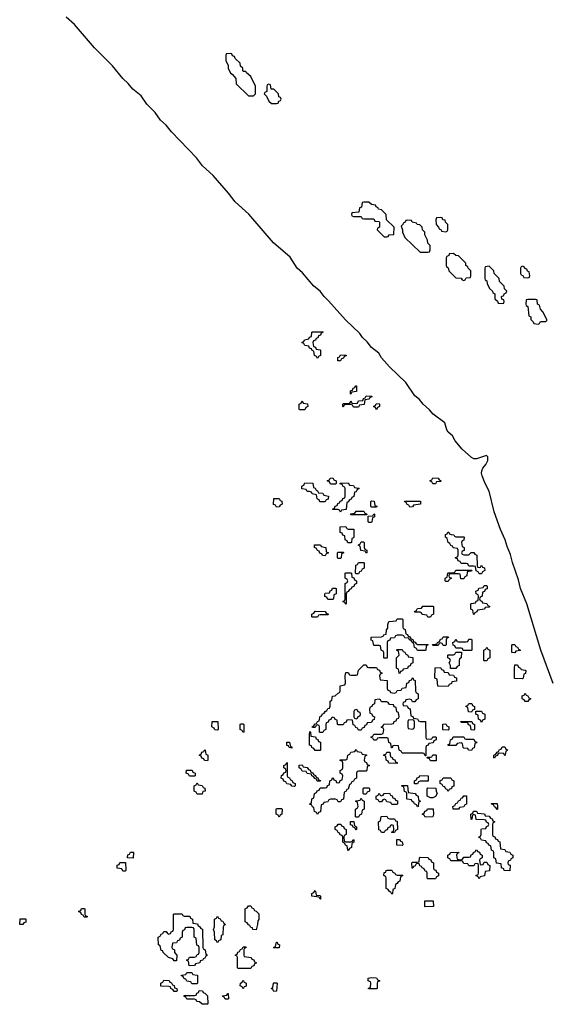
# Model space of a CAD drawing. Header units: inches. Extents: x 2777885 to 2884230, y 684484 to 829189.
# Tile 30 of 239: x 2823266 to 2827398, y 749706 to 757389. Entities that reach past the tile are written whole.
import ezdxf

# ---------------------------------------------------------------- set-up
doc = ezdxf.new("R2010")
doc.units = ezdxf.units.IN
doc.header["$MEASUREMENT"] = 0
doc.layers.add('C8724', color=7, linetype='Continuous')
doc.layers.add('C8725', color=7, linetype='Continuous')

msp = doc.modelspace()

# ---------------------------------------------------------------- linework, layer by layer
at = {"layer": 'C8724', "color": 6}
msp.add_lwpolyline([(2825077, 750000), (2825070, 749986), (2824970, 749986), (2824966, 749990), (2824966, 750000)], dxfattribs=at)
for points in [[(2824470, 749806), (2824462, 749822), (2824446, 749830), (2824442, 749842), (2824430, 749846), (2824367.3, 749847.3), (2824366, 749870), (2824382, 749878), (2824390, 749894), (2824432.7, 749892.7), (2824438, 749878), (2824450, 749874), (2824458, 749858), (2824470, 749854), (2824474, 749834), (2824492, 749830), (2824494, 749810), (2824490, 749806)], [(2824610, 749866), (2824602, 749882), (2824570, 749886), (2824562, 749902), (2824550, 749906), (2824542, 749922), (2824527.3, 749927.3), (2824527.3, 749932.7), (2824562, 749938), (2824570, 749954), (2824610, 749954), (2824618, 749938), (2824650, 749934), (2824654, 749930), (2824654, 749870), (2824650, 749866)], [(2825010, 749826), (2825002, 749842), (2824986, 749850), (2824988.4, 749871.6), (2825002, 749878), (2825010, 749894), (2825018, 749878), (2825034, 749870), (2825032.7, 749847.3), (2825018, 749842)], [(2826050, 749826), (2825987.3, 749827.3), (2825987.3, 749832.7), (2826002, 749838), (2826006, 749870), (2826002, 749882), (2825986, 749890), (2825986, 749910), (2826010, 749914), (2826050, 749912), (2826058, 749898), (2826072.7, 749892.7), (2826072.7, 749887.3), (2826058, 749882), (2826054, 749870), (2826054, 749830)], [(2824690, 749706), (2824670, 749726), (2824648.4, 749728.4), (2824642, 749742), (2824630, 749746), (2824570, 749746), (2824562, 749762), (2824546, 749770), (2824550, 749774), (2824630, 749774), (2824642, 749778), (2824647.3, 749792.7), (2824662, 749798), (2824667.3, 749812.7), (2824691.6, 749811.6), (2824698, 749798), (2824710, 749794), (2824731.6, 749771.6), (2824734, 749710), (2824730, 749706)], [(2825250, 749806), (2825242, 749822), (2825228.7, 749830), (2825242, 749838), (2825246, 749870), (2825250, 749874), (2825270, 749874), (2825274, 749870), (2825270, 749808)], [(2824870, 749746), (2824862, 749762), (2824850, 749766), (2824847.3, 749772.7), (2824882, 749778), (2824886, 749790), (2824891.6, 749791.6), (2824894, 749750), (2824890, 749746)]]:
    msp.add_lwpolyline(points, close=True, dxfattribs=at)
at = {"layer": 'C8725', "color": 6}
for points in [[(2827427, 752210), (2827330.7, 752470), (2827221.6, 752830), (2827172.2, 752950), (2827158, 753018), (2827110, 753152.3), (2827095.4, 753215.4), (2827070, 753278), (2827054.8, 753330), (2827016.8, 753410), (2826968.7, 753548.7), (2826929.8, 753710), (2826898.7, 753770), (2826874.7, 753830), (2826869.7, 753850), (2826871.2, 753870), (2826879.6, 753890), (2826902.7, 753917.3), (2826919.6, 753950), (2826918.9, 753978.9), (2826909, 753989), (2826830, 753961.3), (2826810, 753963.5), (2826790, 753973), (2826718.2, 754038.2), (2826664.2, 754104.2), (2826642.3, 754142.3), (2826609.8, 754170), (2826598, 754190), (2826583.3, 754243.3), (2826491.2, 754310), (2826464, 754344), (2826413.5, 754390), (2826385.9, 754425.9), (2826350, 754455), (2826277.7, 754557.7), (2826150, 754681.6), (2826088.9, 754750), (2826067.1, 754787.1), (2826011, 754830), (2825976.4, 754876.4), (2825941.8, 754910), (2825919.7, 754939.7), (2825807.6, 755047.5), (2825676.2, 755196.2), (2825641.1, 755230), (2825610, 755269.8), (2825561.8, 755310), (2825473, 755413), (2825430, 755450.8), (2825375.5, 755535.5), (2825246.9, 755646.9), (2825052.7, 755872.7), (2824947.8, 755967.8), (2824895.5, 756035.5), (2824774.4, 756174.4), (2824691.6, 756250), (2824645.3, 756310), (2824450, 756514), (2824410, 756565.3), (2824365, 756605), (2824323.8, 756663.8), (2824257.3, 756730), (2824215, 756795), (2824148.3, 756848.3), (2824112.4, 756892.4), (2824071.8, 756930), (2823990, 757028.8), (2823849.9, 757169.9), (2823693, 757353), (2823628.2, 757408.2)], [(2824966, 750000), (2824966, 750070), (2824962, 750082), (2824946, 750090), (2824962, 750098), (2824967.3, 750112.7), (2824982, 750118), (2824990, 750134), (2825002, 750138), (2825010, 750154), (2825030, 750154), (2825034, 750150), (2825018, 750142), (2825014, 750130), (2825014, 750090), (2825018, 750078), (2825071.6, 750071.6), (2825078, 750058), (2825092.7, 750052.7), (2825098, 750038), (2825111.6, 750031.6), (2825110, 750026), (2825098, 750022), (2825092.7, 750007.3), (2825078, 750002), (2825077, 750000)]]:
    msp.add_lwpolyline(points, dxfattribs=at)
for points in [[(2824910, 757126), (2824878, 757122), (2824874, 757110), (2824874, 757070), (2824891.3, 757031.3), (2824892, 757010), (2824911.6, 756971.6), (2824924.7, 756964.7), (2824951.6, 756931.6), (2824954, 756890), (2825050, 756794), (2825090, 756794), (2825106, 756810), (2825106, 756870), (2825070, 756946), (2825035.3, 756975.3), (2825030, 756986), (2825010, 756986), (2825006, 756990), (2825006, 757010), (2824990, 757026), (2824986, 757050), (2824947.3, 757087.3), (2824942, 757102), (2824927.3, 757107.3), (2824922, 757122)], [(2825210, 756886), (2825198, 756882), (2825194, 756870), (2825194, 756830), (2825178, 756822), (2825174, 756810), (2825192.7, 756792.7), (2825210, 756754), (2825230, 756734), (2825270, 756734), (2825282, 756738), (2825287.3, 756752.7), (2825302, 756758), (2825306, 756770), (2825302, 756782), (2825287.3, 756787.3), (2825286, 756810), (2825250, 756846), (2825227.3, 756847.3), (2825222, 756882)], [(2825990, 755966), (2825950, 755966), (2825938, 755962), (2825932.7, 755927.3), (2825918, 755922), (2825912.7, 755887.3), (2825858, 755882), (2825854, 755870), (2825858, 755858), (2825870, 755854), (2825930, 755854), (2825938, 755838), (2825950, 755834), (2826030, 755834), (2826038, 755818), (2826070, 755814), (2826074, 755810), (2826074, 755770), (2826058, 755762), (2826054, 755750), (2826110, 755694), (2826130, 755694), (2826142, 755698), (2826148.4, 755711.6), (2826186, 755714), (2826188, 755770), (2826127.3, 755827.3), (2826126, 755870), (2826090, 755906), (2826066, 755910), (2826062, 755922), (2826048, 755928), (2826042, 755942), (2826010, 755946)], [(2826290, 755826), (2826278, 755822), (2826274, 755810), (2826258, 755802), (2826254, 755790), (2826242, 755778), (2826252, 755750), (2826252, 755730), (2826272, 755690), (2826390, 755574), (2826450, 755574), (2826462, 755578), (2826467.3, 755592.7), (2826467.3, 755627.3), (2826450, 755646), (2826448, 755670), (2826428, 755710), (2826428, 755730), (2826408, 755750), (2826406, 755770), (2826387.3, 755787.3), (2826366, 755790), (2826362, 755802), (2826328.4, 755808.4), (2826322, 755822)], [(2826550, 755846), (2826518, 755842), (2826512.7, 755827.3), (2826514, 755790), (2826534, 755770), (2826538, 755758), (2826554, 755750), (2826558, 755738), (2826590, 755734), (2826602, 755738), (2826606, 755750), (2826606, 755790), (2826588.4, 755808.4), (2826586, 755826), (2826568.4, 755828.4), (2826562, 755842)], [(2826650, 755566), (2826618, 755562), (2826614, 755550), (2826598, 755542), (2826594, 755530), (2826594, 755470), (2826598, 755458), (2826610, 755454), (2826614, 755430), (2826670, 755374), (2826711.6, 755371.6), (2826718, 755358), (2826730, 755354), (2826742, 755358), (2826750, 755374), (2826782, 755378), (2826786, 755390), (2826786, 755430), (2826766, 755450), (2826762, 755462), (2826746, 755470), (2826746, 755490), (2826690, 755546), (2826668.4, 755548.4)], [(2826930, 755466), (2826898, 755462), (2826894, 755450), (2826894, 755370), (2826898, 755358), (2826911.6, 755351.6), (2826912, 755330), (2826931.1, 755291.1), (2826954, 755270), (2826958, 755258), (2826974, 755250), (2826974, 755210), (2826992.7, 755192.7), (2826998, 755178), (2827030, 755174), (2827042, 755178), (2827046, 755190), (2827042, 755202), (2827027.3, 755207.3), (2827026, 755230), (2827042, 755238), (2827046, 755250), (2827062, 755258), (2827066, 755270), (2827048.4, 755288.4), (2827046, 755310), (2827010, 755346), (2827006, 755370), (2826968.4, 755408.4), (2826966, 755430)], [(2827190, 755466), (2827178, 755462), (2827174, 755450), (2827174, 755410), (2827178, 755398), (2827192, 755392), (2827198, 755378), (2827230, 755374), (2827242, 755378), (2827246, 755390), (2827242, 755422), (2827228, 755428), (2827222, 755442), (2827207.3, 755447.3), (2827202, 755462)], [(2827290, 755206), (2827230, 755206), (2827218, 755202), (2827214, 755170), (2827218, 755158), (2827231.6, 755151.6), (2827238, 755078), (2827254, 755070), (2827254, 755050), (2827272.7, 755032.7), (2827278, 755018), (2827310, 755014), (2827322, 755018), (2827330, 755034), (2827370, 755034), (2827378, 755042), (2827378, 755050), (2827348, 755110), (2827329.1, 755129.1), (2827322, 755162), (2827306, 755170), (2827302, 755202)], [(2825590, 754746), (2825582, 754762), (2825566, 754770), (2825562, 754802), (2825547.3, 754807.3), (2825542, 754822), (2825527.3, 754827.3), (2825522, 754842), (2825490, 754846), (2825482, 754862), (2825466, 754870), (2825482, 754878), (2825488.4, 754891.6), (2825522, 754898), (2825528, 754912), (2825542, 754918), (2825546, 754950), (2825550, 754954), (2825630, 754954), (2825634, 754950), (2825618, 754942), (2825612.7, 754927.3), (2825598, 754922), (2825592.7, 754907.3), (2825578, 754902), (2825572.7, 754887.3), (2825558, 754882), (2825554, 754870), (2825558, 754838), (2825572.7, 754832.7), (2825578, 754818), (2825610, 754814), (2825614, 754810), (2825614, 754770), (2825598, 754762)], [(2825770, 754726), (2825747.3, 754727.3), (2825747.3, 754752.7), (2825762, 754758), (2825770, 754774), (2825812.7, 754772.7), (2825812.7, 754767.3), (2825798, 754762), (2825792.7, 754747.3), (2825778, 754742)], [(2825850, 754466), (2825846, 754470), (2825847.3, 754492.7), (2825862, 754498), (2825867.3, 754512.7), (2825882, 754518), (2825887.3, 754532.7), (2825892.7, 754532.7), (2825892.7, 754487.3), (2825858, 754482)], [(2825870, 754366), (2825862, 754382), (2825850, 754386), (2825810, 754386), (2825798, 754382), (2825790, 754366), (2825786, 754370), (2825786, 754390), (2825790, 754394), (2825830, 754394), (2825842, 754398), (2825850, 754414), (2825858, 754398), (2825890, 754394), (2825902, 754398), (2825910, 754414), (2825942, 754418), (2825947.3, 754432.7), (2825962, 754438), (2825970, 754454), (2826012.7, 754452.7), (2826012.7, 754447.3), (2825998, 754442), (2825992.7, 754427.3), (2825958, 754422), (2825952.7, 754387.3), (2825918, 754382), (2825910, 754366)], [(2825450, 754346), (2825446, 754350), (2825446, 754390), (2825462, 754398), (2825470, 754414), (2825478, 754398), (2825511.6, 754391.6), (2825514, 754370), (2825498, 754362), (2825490, 754346)], [(2826050, 754346), (2826042, 754362), (2826026, 754370), (2826042, 754378), (2826047.3, 754392.7), (2826070, 754394), (2826074, 754390), (2826074, 754370), (2826058, 754362)], [(2825690, 753766), (2825682, 753782), (2825666, 753790), (2825682, 753798), (2825687.3, 753812.7), (2825710, 753814), (2825718, 753798), (2825734, 753790), (2825734, 753770), (2825730, 753766)], [(2826488, 753768), (2826482, 753782), (2826466, 753790), (2826482, 753798), (2826490, 753814), (2826531.6, 753811.6), (2826538, 753798), (2826554, 753790), (2826550, 753786), (2826518, 753782), (2826510, 753768)], [(2825650, 753626), (2825607.3, 753627.3), (2825602, 753642), (2825586, 753650), (2825582, 753682), (2825548.4, 753688.4), (2825542, 753702), (2825527.3, 753707.3), (2825508.4, 753708.4), (2825502, 753722), (2825467.3, 753727.3), (2825466, 753750), (2825482, 753758), (2825490, 753774), (2825552.7, 753772.7), (2825558, 753738), (2825570, 753734), (2825578, 753718), (2825590, 753714), (2825598, 753698), (2825630, 753694), (2825638, 753678), (2825674, 753670), (2825672.7, 753647.3), (2825658, 753642)], [(2825770, 753546), (2825762, 753562), (2825750, 753566), (2825710, 753566), (2825706, 753570), (2825722, 753578), (2825727.3, 753592.7), (2825742, 753598), (2825747.3, 753612.7), (2825762, 753618), (2825767.3, 753632.7), (2825782, 753638), (2825787.3, 753652.7), (2825802, 753658), (2825806, 753670), (2825806, 753730), (2825802, 753742), (2825790, 753746), (2825782, 753762), (2825767.3, 753767.3), (2825767.3, 753772.7), (2825830, 753774), (2825838, 753758), (2825870, 753754), (2825878, 753738), (2825910, 753734), (2825914, 753730), (2825898, 753722), (2825890, 753706), (2825878, 753702), (2825872.7, 753667.3), (2825858, 753662), (2825852, 753648), (2825838, 753642), (2825830, 753626), (2825818, 753622), (2825812.7, 753567.3), (2825778, 753562)], [(2825270, 753586), (2825262, 753602), (2825247.3, 753607.3), (2825250, 753654), (2825290, 753654), (2825298, 753638), (2825312, 753632), (2825314, 753610), (2825298, 753602), (2825290, 753588)], [(2826010, 753586), (2826006, 753590), (2826006, 753630), (2826010, 753634), (2826032.7, 753632.7), (2826038, 753598), (2826052.7, 753592.7), (2826050, 753586)], [(2826310, 753586), (2826302, 753602), (2826290, 753606), (2826282, 753622), (2826270, 753626), (2826267.3, 753632.7), (2826392.7, 753632.7), (2826394, 753610), (2826338, 753602), (2826330, 753588)], [(2825850, 753526), (2825846, 753530), (2825850, 753534), (2825882, 753538), (2825890, 753554), (2825950, 753554), (2825958, 753538), (2825972.7, 753532.7), (2825974, 753526), (2825970, 753526)], [(2825990, 753466), (2825986, 753470), (2825986, 753514), (2826022, 753518), (2826030, 753534), (2826034, 753530), (2826034, 753510), (2826018, 753502), (2826014, 753470), (2826010, 753466)], [(2825830, 753414), (2825874, 753414), (2825872.7, 753352.7), (2825870, 753346), (2825858, 753342), (2825854, 753310), (2825850, 753306), (2825827.3, 753307.3), (2825822, 753322), (2825806, 753330), (2825802, 753362), (2825787.3, 753367.3), (2825782, 753382), (2825767.3, 753387.3), (2825767.3, 753432.7), (2825810, 753434), (2825818, 753418)], [(2826670, 753354), (2826730, 753354), (2826734, 753350), (2826731.6, 753328.4), (2826718, 753322), (2826714, 753310), (2826718, 753278), (2826734, 753270), (2826732.7, 753247.3), (2826718, 753242), (2826714, 753230), (2826718, 753218), (2826730, 753214), (2826770, 753214), (2826788.4, 753231.6), (2826810, 753232), (2826818, 753218), (2826832, 753212), (2826834, 753130), (2826838, 753118), (2826850, 753114), (2826862, 753118), (2826870, 753134), (2826878, 753118), (2826891.6, 753111.6), (2826894, 753090), (2826878, 753082), (2826870, 753066), (2826850, 753066), (2826842, 753082), (2826827.3, 753087.3), (2826822, 753122), (2826810, 753126), (2826770, 753126), (2826762, 753142), (2826750, 753146), (2826710, 753146), (2826702, 753162), (2826687.3, 753167.3), (2826682, 753182), (2826667.3, 753187.3), (2826667.3, 753192.7), (2826682, 753198), (2826686, 753210), (2826686, 753250), (2826682, 753262), (2826647.3, 753267.3), (2826642, 753282), (2826630, 753286), (2826622, 753302), (2826608.4, 753308.4), (2826602, 753342), (2826588, 753350), (2826588.4, 753371.6), (2826602, 753378), (2826606, 753390), (2826614, 753390), (2826618, 753378), (2826632, 753372), (2826654, 753370), (2826658, 753358)], [(2825650, 753206), (2825627.3, 753207.3), (2825622, 753222), (2825607.3, 753227.3), (2825602, 753242), (2825590, 753246), (2825582, 753262), (2825566, 753270), (2825567.3, 753292.7), (2825611.6, 753291.6), (2825618, 753278), (2825654, 753270), (2825658, 753238), (2825674, 753230), (2825658, 753222)], [(2825970, 753226), (2825962, 753242), (2825928, 753248), (2825922, 753282), (2825906, 753290), (2825922, 753298), (2825930, 753314), (2825950, 753314), (2825954, 753310), (2825954, 753270), (2825958, 753258), (2825974, 753250), (2825974, 753230)], [(2825750, 753186), (2825746, 753190), (2825746, 753230), (2825750, 753234), (2825790, 753234), (2825794, 753230), (2825778, 753222), (2825774, 753190), (2825770, 753186)], [(2825890, 753066), (2825886, 753070), (2825888.4, 753131.6), (2825902, 753138), (2825910, 753154), (2825950, 753154), (2825954, 753150), (2825954, 753110), (2825938, 753102), (2825930, 753086), (2825918, 753082), (2825910, 753066)], [(2825810, 752826), (2825802, 752842), (2825786, 752850), (2825802, 752858), (2825806, 752870), (2825806, 752990), (2825822, 752998), (2825826, 753010), (2825822, 753022), (2825806, 753030), (2825806, 753070), (2825810, 753074), (2825850, 753074), (2825854, 753070), (2825858, 753038), (2825872.7, 753032.7), (2825878, 753018), (2825894, 753010), (2825894, 752990), (2825878, 752982), (2825872.7, 752967.3), (2825858, 752962), (2825852.7, 752947.3), (2825838, 752942), (2825830, 752926), (2825818, 752922), (2825814, 752910), (2825814, 752830)], [(2826730, 753026), (2826707.3, 753027.3), (2826702, 753062), (2826690, 753066), (2826630, 753066), (2826618, 753062), (2826614, 753050), (2826618, 753038), (2826634, 753030), (2826618, 753022), (2826610, 753006), (2826590, 753006), (2826586, 753010), (2826586, 753030), (2826602, 753038), (2826606, 753070), (2826610, 753074), (2826650, 753074), (2826662, 753078), (2826670, 753094), (2826790, 753094), (2826794, 753090), (2826790, 753086), (2826758, 753082), (2826754, 753050), (2826738, 753042)], [(2826810, 752746), (2826806, 752750), (2826802, 752782), (2826786, 752790), (2826786, 752830), (2826790, 752834), (2826822, 752838), (2826828, 752852), (2826842, 752858), (2826846, 752890), (2826842, 752902), (2826828.4, 752908.4), (2826826, 752930), (2826842, 752938), (2826847.3, 752952.7), (2826882, 752958), (2826890, 752974), (2826910, 752974), (2826914, 752970), (2826912.7, 752947.3), (2826898, 752942), (2826892.7, 752927.3), (2826878, 752922), (2826874, 752890), (2826858, 752882), (2826854, 752870), (2826858, 752858), (2826872.7, 752852.7), (2826878, 752838), (2826910, 752834), (2826918, 752818), (2826934, 752810), (2826930, 752806), (2826898, 752802), (2826891.6, 752788.4), (2826838, 752782), (2826832.7, 752767.3), (2826818, 752762)], [(2825670, 752866), (2825662, 752882), (2825647.3, 752887.3), (2825646, 752910), (2825650, 752914), (2825682, 752918), (2825687.3, 752932.7), (2825702, 752938), (2825707.3, 752952.7), (2825730, 752954), (2825734, 752950), (2825734, 752910), (2825718, 752902), (2825714, 752870), (2825710, 752866)], [(2826450, 752726), (2826442, 752742), (2826407.3, 752747.3), (2826402, 752762), (2826390, 752766), (2826350, 752766), (2826346, 752770), (2826362, 752778), (2826370, 752794), (2826402, 752798), (2826410, 752814), (2826490, 752814), (2826494, 752810), (2826494, 752750), (2826478, 752742), (2826470, 752726)], [(2825550, 752726), (2825546, 752730), (2825546, 752750), (2825562, 752758), (2825570, 752774), (2825650, 752772), (2825658, 752758), (2825674, 752750), (2825670, 752746), (2825610, 752746), (2825598, 752742), (2825590, 752726)], [(2826370, 752514), (2826450, 752514), (2826454, 752510), (2826438, 752502), (2826434, 752470), (2826430, 752466), (2826370, 752466), (2826362, 752482), (2826346, 752490), (2826342, 752522), (2826328, 752528), (2826322, 752542), (2826306, 752550), (2826302, 752562), (2826270, 752566), (2826262, 752582), (2826250, 752586), (2826210, 752586), (2826198, 752582), (2826190, 752566), (2826158, 752562), (2826152.7, 752547.3), (2826138, 752542), (2826134, 752530), (2826134, 752410), (2826130, 752406), (2826110, 752406), (2826106, 752410), (2826106, 752450), (2826102, 752462), (2826086, 752470), (2826082, 752502), (2826070, 752506), (2826030, 752506), (2826022, 752542), (2826008.4, 752548.4), (2826008.7, 752570), (2826090, 752574), (2826102, 752578), (2826106, 752590), (2826126, 752594), (2826128.7, 752628.7), (2826138, 752642), (2826138, 752670), (2826147.3, 752692.7), (2826202, 752698), (2826210, 752714), (2826250, 752714), (2826254, 752710), (2826254, 752650), (2826258, 752638), (2826274, 752630), (2826278, 752598), (2826292.7, 752592.7), (2826298, 752578), (2826312.7, 752572.7), (2826318, 752558), (2826332.7, 752552.7), (2826338, 752538), (2826352.7, 752532.7), (2826358, 752518)], [(2826570, 752506), (2826562, 752522), (2826550, 752526), (2826538, 752522), (2826530, 752506), (2826490, 752506), (2826486, 752510), (2826490, 752514), (2826522, 752518), (2826526, 752530), (2826542, 752538), (2826550, 752554), (2826562, 752558), (2826570, 752574), (2826610, 752574), (2826612.7, 752567.3), (2826598, 752562), (2826594, 752550), (2826594, 752510), (2826590, 752506)], [(2826726, 752466), (2826722, 752482), (2826710, 752486), (2826670, 752486), (2826662, 752502), (2826647.3, 752507.3), (2826646, 752530), (2826662, 752538), (2826670, 752554), (2826678, 752538), (2826690, 752534), (2826750, 752534), (2826762, 752538), (2826770, 752554), (2826790, 752554), (2826794, 752550), (2826794, 752470), (2826790, 752466)], [(2827130, 752448), (2827106, 752450), (2827106, 752510), (2827110, 752514), (2827130, 752514), (2827138, 752498), (2827150, 752494), (2827158, 752478), (2827174, 752470), (2827170, 752466), (2827138, 752462)], [(2826230, 752286), (2826226, 752290), (2826222, 752322), (2826206, 752330), (2826206, 752410), (2826226, 752430), (2826222, 752462), (2826206, 752470), (2826210, 752474), (2826250, 752474), (2826258, 752458), (2826270, 752454), (2826278, 752438), (2826294, 752430), (2826298, 752418), (2826332.7, 752412.7), (2826334, 752370), (2826318, 752362), (2826312.7, 752347.3), (2826298, 752342), (2826292.7, 752327.3), (2826258, 752322), (2826252.7, 752307.3), (2826238, 752302)], [(2826670, 752326), (2826627.3, 752327.3), (2826626, 752350), (2826618, 752370), (2826626, 752390), (2826622, 752402), (2826606, 752410), (2826606, 752430), (2826610, 752434), (2826650, 752434), (2826662, 752438), (2826670, 752454), (2826714, 752454), (2826711.6, 752408.4), (2826698, 752402), (2826694, 752390), (2826694, 752350), (2826678, 752342)], [(2826890, 752386), (2826886, 752390), (2826886, 752470), (2826902, 752478), (2826910, 752494), (2826918, 752478), (2826934, 752470), (2826934, 752410), (2826918, 752402), (2826910, 752386)], [(2825990, 752334), (2826050, 752334), (2826058, 752318), (2826072.7, 752312.7), (2826078, 752298), (2826094, 752290), (2826078, 752282), (2826074, 752270), (2826078, 752238), (2826132.7, 752232.7), (2826134, 752170), (2826138, 752158), (2826152.7, 752152.7), (2826158, 752138), (2826190, 752134), (2826202, 752138), (2826210, 752154), (2826242, 752158), (2826250, 752174), (2826282, 752178), (2826287.3, 752212.7), (2826302, 752218), (2826307.3, 752232.7), (2826322, 752238), (2826330, 752254), (2826334, 752254), (2826338, 752238), (2826352.7, 752232.7), (2826354, 752150), (2826358, 752138), (2826374, 752130), (2826374, 752090), (2826358, 752082), (2826350, 752066), (2826330, 752066), (2826322, 752082), (2826310, 752086), (2826278, 752082), (2826272.7, 752067.3), (2826258, 752062), (2826254, 752050), (2826258, 752038), (2826290, 752034), (2826298, 752018), (2826312.7, 752012.7), (2826318, 751958), (2826332.7, 751952.7), (2826338, 751938), (2826370, 751934), (2826378, 751918), (2826390, 751914), (2826432.7, 751912.7), (2826434, 751790), (2826438, 751778), (2826470, 751774), (2826482, 751778), (2826490, 751794), (2826510, 751794), (2826514, 751790), (2826514, 751770), (2826498, 751762), (2826492.7, 751747.3), (2826458, 751742), (2826452.7, 751727.3), (2826438, 751722), (2826434, 751710), (2826434, 751646), (2826430, 751646), (2826422, 751662), (2826410, 751666), (2826250, 751666), (2826242, 751682), (2826226, 751690), (2826222, 751722), (2826190, 751726), (2826178, 751722), (2826172.7, 751707.3), (2826167.3, 751707.3), (2826162, 751742), (2826146, 751750), (2826142, 751782), (2826130, 751786), (2826070, 751786), (2826058, 751782), (2826050, 751766), (2826030, 751766), (2826022, 751782), (2826007.3, 751787.3), (2826007.3, 751792.7), (2826022, 751798), (2826030, 751814), (2826090, 751814), (2826102, 751818), (2826106, 751850), (2826102, 751862), (2826090, 751866), (2826088, 751872), (2826102, 751878), (2826107.3, 751892.7), (2826170, 751894), (2826182, 751898), (2826187.3, 751912.7), (2826202, 751918), (2826207.3, 751932.7), (2826222, 751938), (2826226, 751950), (2826222, 751982), (2826207.3, 751987.3), (2826202, 752022), (2826187.3, 752027.3), (2826182, 752042), (2826150, 752046), (2826142, 752062), (2826130, 752066), (2826090, 752066), (2826082, 752082), (2826070, 752086), (2826038, 752082), (2826034, 752050), (2826018, 752042), (2826014, 752030), (2825998, 752022), (2825994, 752010), (2825998, 751978), (2826010, 751974), (2826018, 751958), (2826034, 751950), (2826032.7, 751927.3), (2826018, 751922), (2826010, 751906), (2825978, 751902), (2825972.7, 751887.3), (2825958, 751882), (2825952.7, 751867.3), (2825938, 751862), (2825930, 751846), (2825910, 751846), (2825902, 751862), (2825887.3, 751867.3), (2825882, 751882), (2825867.3, 751887.3), (2825862, 751922), (2825830, 751926), (2825818, 751922), (2825812.7, 751907.3), (2825798, 751902), (2825790, 751886), (2825750, 751886), (2825746, 751890), (2825742, 751922), (2825727.3, 751927.3), (2825722, 751942), (2825710, 751946), (2825698, 751942), (2825692.7, 751927.3), (2825678, 751922), (2825672.7, 751907.3), (2825658, 751902), (2825654, 751890), (2825654, 751850), (2825638, 751842), (2825630, 751826), (2825610, 751826), (2825606, 751830), (2825606, 751870), (2825602, 751882), (2825590, 751886), (2825578, 751882), (2825570, 751866), (2825550, 751866), (2825548.7, 751870), (2825562, 751878), (2825570, 751894), (2825582, 751898), (2825590, 751914), (2825602, 751918), (2825610, 751954), (2825622, 751958), (2825626, 751970), (2825642, 751978), (2825648, 751992), (2825662, 751998), (2825670, 752014), (2825682, 752018), (2825687.3, 752032.7), (2825688.9, 752071.1), (2825702, 752078), (2825706, 752110), (2825727.3, 752112.7), (2825750, 752134), (2825762, 752138), (2825766, 752150), (2825766, 752190), (2825802, 752198), (2825807.3, 752212.7), (2825806, 752270), (2825810, 752294), (2825830, 752294), (2825838, 752278), (2825850, 752274), (2825890, 752274), (2825902, 752278), (2825910, 752314), (2825950, 752354), (2825970, 752354), (2825978, 752338)], [(2827190, 752246), (2827127.3, 752247.3), (2827126, 752330), (2827130, 752354), (2827150, 752354), (2827158, 752338), (2827174, 752330), (2827178, 752318), (2827210, 752314), (2827214, 752310), (2827211.6, 752288.4), (2827198, 752282), (2827194, 752250)], [(2826610, 752186), (2826527.3, 752187.3), (2826522, 752242), (2826506, 752250), (2826507.3, 752332.7), (2826550, 752334), (2826558, 752318), (2826572.7, 752312.7), (2826578, 752298), (2826610, 752294), (2826618, 752278), (2826650, 752274), (2826658, 752258), (2826672.7, 752252.7), (2826672.7, 752227.3), (2826638, 752222), (2826634, 752210), (2826618, 752202)], [(2827230, 752068), (2827208.4, 752068.4), (2827202, 752082), (2827186, 752090), (2827187.3, 752112.7), (2827202, 752118), (2827210, 752134), (2827218, 752118), (2827230, 752114), (2827238, 752098), (2827254, 752090), (2827238, 752082)], [(2826790, 751986), (2826767.3, 751987.3), (2826762, 752022), (2826748.4, 752028.4), (2826750, 752034), (2826762, 752038), (2826770, 752054), (2826792.7, 752052.7), (2826798, 752038), (2826814, 752030), (2826814, 752006), (2826798, 752002)], [(2825890, 752006), (2825878, 752002), (2825874, 751990), (2825874, 751950), (2825878, 751938), (2825890, 751934), (2825902, 751938), (2825907.3, 751952.7), (2825922, 751958), (2825926, 751970), (2825922, 751982), (2825907.3, 751987.3), (2825902, 752002)], [(2826870, 751906), (2826862, 751922), (2826846, 751930), (2826842, 751962), (2826826, 751970), (2826826, 751994), (2826870, 751994), (2826878, 751978), (2826894, 751970), (2826894, 751930), (2826878, 751922)], [(2824810, 751846), (2824787.3, 751847.3), (2824782, 751862), (2824766, 751870), (2824767.3, 751912.7), (2824812.7, 751912.7), (2824814, 751850)], [(2825010, 751826), (2825002, 751842), (2824986, 751850), (2824986, 751890), (2824990, 751894), (2825010, 751894), (2825014, 751890), (2825014, 751830)], [(2826330, 751926), (2826298, 751922), (2826294, 751910), (2826294, 751870), (2826298, 751858), (2826330, 751854), (2826342, 751858), (2826346, 751870), (2826346, 751910), (2826342, 751922)], [(2826610, 751846), (2826567.3, 751847.3), (2826567.3, 751892.7), (2826590, 751894), (2826598, 751878), (2826614, 751870), (2826614, 751850)], [(2826810, 751846), (2826787.3, 751847.3), (2826782, 751882), (2826767.3, 751887.3), (2826762, 751902), (2826750, 751906), (2826710, 751906), (2826707.3, 751912.7), (2826792.7, 751912.7), (2826798, 751898), (2826814, 751890), (2826814, 751850)], [(2825570, 751686), (2825562, 751702), (2825546, 751710), (2825542, 751722), (2825527.3, 751727.3), (2825526, 751810), (2825530, 751834), (2825534, 751830), (2825538, 751798), (2825572.7, 751792.7), (2825578, 751778), (2825592.7, 751772.7), (2825598, 751758), (2825612, 751752), (2825614, 751690), (2825610, 751686)], [(2825390, 751706), (2825368.7, 751708.7), (2825362, 751722), (2825350, 751726), (2825350, 751752), (2825370, 751752), (2825378, 751718), (2825390, 751714)], [(2826750, 751774), (2826810, 751774), (2826818, 751758), (2826831.6, 751751.6), (2826830, 751746), (2826818, 751742), (2826812.7, 751707.3), (2826798, 751702), (2826790, 751686), (2826768.4, 751688.4), (2826762, 751702), (2826730, 751706), (2826726, 751710), (2826722, 751742), (2826710, 751746), (2826678, 751742), (2826670, 751726), (2826610, 751726), (2826606, 751730), (2826622, 751738), (2826626, 751770), (2826642, 751778), (2826647.3, 751792.7), (2826730, 751794), (2826738, 751778)], [(2824730, 751606), (2824707.3, 751607.3), (2824702, 751622), (2824687.3, 751627.3), (2824682, 751642), (2824666, 751650), (2824682, 751658), (2824687.3, 751672.7), (2824702, 751678), (2824710, 751694), (2824714, 751690), (2824718, 751658), (2824734, 751650), (2824734, 751610)], [(2825750, 751286), (2825742, 751302), (2825730, 751306), (2825690, 751306), (2825678, 751302), (2825670, 751286), (2825638, 751282), (2825632.7, 751267.3), (2825618, 751262), (2825612.7, 751207.3), (2825598, 751202), (2825590, 751188), (2825582, 751202), (2825566, 751210), (2825562, 751242), (2825550, 751246), (2825542, 751262), (2825530, 751266), (2825528.4, 751271.6), (2825542, 751278), (2825546, 751310), (2825562, 751318), (2825566, 751350), (2825582, 751358), (2825587.3, 751372.7), (2825602, 751378), (2825610, 751394), (2825650, 751394), (2825662, 751398), (2825667.3, 751412.7), (2825682, 751418), (2825686, 751450), (2825702, 751458), (2825707.3, 751472.7), (2825712.7, 751472.7), (2825718, 751458), (2825732.7, 751452.7), (2825738, 751438), (2825750, 751434), (2825762, 751438), (2825767.3, 751452.7), (2825782, 751458), (2825786, 751490), (2825782, 751502), (2825766, 751510), (2825766, 751530), (2825782, 751538), (2825786, 751550), (2825786, 751590), (2825782, 751602), (2825767.3, 751607.3), (2825766, 751614), (2825810, 751614), (2825822, 751618), (2825826, 751650), (2825842, 751658), (2825850, 751674), (2825882, 751678), (2825890, 751694), (2825898, 751678), (2825930, 751674), (2825938, 751658), (2825972.7, 751652.7), (2825972.7, 751647.3), (2825958, 751642), (2825954, 751610), (2825958, 751598), (2825972.7, 751592.7), (2825978, 751578), (2825994, 751570), (2825978, 751562), (2825974, 751530), (2825970, 751526), (2825910, 751526), (2825898, 751522), (2825894, 751510), (2825894, 751470), (2825878, 751462), (2825870, 751446), (2825858, 751442), (2825850, 751426), (2825838, 751422), (2825830, 751386), (2825818, 751382), (2825810, 751366), (2825798, 751362), (2825792.7, 751307.3), (2825778, 751302), (2825770, 751286)], [(2826210, 751586), (2826147.3, 751587.3), (2826142, 751602), (2826126, 751610), (2826122, 751642), (2826107.3, 751647.3), (2826107.3, 751652.7), (2826122, 751658), (2826130, 751674), (2826152.7, 751672.7), (2826158, 751638), (2826172.7, 751632.7), (2826178, 751618), (2826192.7, 751612.7), (2826198, 751598), (2826212, 751592)], [(2826470, 751606), (2826462, 751622), (2826447.3, 751627.3), (2826446, 751634), (2826470, 751634), (2826482, 751638), (2826490, 751654), (2826510, 751654), (2826514, 751650), (2826514, 751606), (2826510, 751606)], [(2827050, 751646), (2827042, 751662), (2827010, 751666), (2826998, 751662), (2826992.7, 751647.3), (2826978, 751642), (2826970, 751626), (2826966, 751630), (2826966, 751650), (2826982, 751658), (2826990, 751674), (2827002, 751678), (2827010, 751694), (2827022, 751698), (2827030, 751714), (2827050, 751714), (2827058, 751698), (2827072.7, 751692.7), (2827070, 751686), (2827058, 751682), (2827054, 751650)], [(2825410, 751406), (2825388.4, 751408.4), (2825382, 751422), (2825350, 751426), (2825342, 751442), (2825327.3, 751447.3), (2825322, 751462), (2825306, 751470), (2825307.3, 751492.7), (2825322, 751498), (2825327.3, 751512.7), (2825342, 751518), (2825346, 751530), (2825342, 751542), (2825326, 751550), (2825326, 751570), (2825342, 751578), (2825350, 751594), (2825354, 751590), (2825354, 751490), (2825358, 751478), (2825370, 751474), (2825378, 751458), (2825390, 751454), (2825398, 751438), (2825414, 751430), (2825414, 751410)], [(2824590, 751486), (2824582, 751502), (2824566, 751510), (2824567.3, 751532.7), (2824612.7, 751532.7), (2824618, 751518), (2824634, 751510), (2824634, 751490), (2824630, 751486)], [(2825610, 751446), (2825587.3, 751447.3), (2825582, 751462), (2825568, 751468), (2825562, 751482), (2825546, 751490), (2825542, 751502), (2825510, 751506), (2825502, 751522), (2825470, 751526), (2825462, 751542), (2825446, 751550), (2825447.3, 751572.7), (2825470, 751574), (2825478, 751558), (2825510, 751554), (2825518, 751538), (2825532.7, 751532.7), (2825538, 751518), (2825552.7, 751512.7), (2825558, 751498), (2825572.7, 751492.7), (2825578, 751478), (2825592.7, 751472.7), (2825598, 751458), (2825612.7, 751452.7)], [(2824650, 751346), (2824642, 751362), (2824626, 751370), (2824626, 751410), (2824642, 751418), (2824650, 751434), (2824658, 751418), (2824690, 751414), (2824698, 751398), (2824711.6, 751391.6), (2824712, 751370), (2824694, 751366), (2824690, 751346)], [(2826370, 751426), (2826347.3, 751427.3), (2826346, 751450), (2826362, 751458), (2826367.3, 751472.7), (2826382, 751478), (2826387.3, 751492.7), (2826454, 751490), (2826452.7, 751447.3), (2826390, 751446), (2826378, 751442)], [(2826610, 751366), (2826602, 751382), (2826590, 751386), (2826582, 751402), (2826570, 751406), (2826562, 751422), (2826546, 751430), (2826547.3, 751452.7), (2826562, 751458), (2826570, 751474), (2826630, 751474), (2826638, 751458), (2826654, 751450), (2826652.7, 751407.3), (2826638, 751402), (2826634, 751390), (2826618, 751382)], [(2825950, 751346), (2825946, 751350), (2825946, 751390), (2825950, 751394), (2825990, 751394), (2825994, 751390), (2825994, 751370), (2825978, 751362), (2825970, 751346)], [(2826170, 751266), (2826162, 751282), (2826130, 751286), (2826122, 751302), (2826110, 751306), (2826098, 751302), (2826090, 751286), (2826070, 751286), (2826062, 751302), (2826047.3, 751307.3), (2826046, 751330), (2826062, 751338), (2826070, 751354), (2826078, 751338), (2826090, 751334), (2826102, 751338), (2826108.4, 751351.6), (2826150, 751354), (2826158, 751338), (2826172.7, 751332.7), (2826178, 751318), (2826192.7, 751312.7), (2826198, 751298), (2826212.7, 751292.7), (2826214, 751270), (2826210, 751266)], [(2826370, 751246), (2826362, 751262), (2826346, 751270), (2826342, 751282), (2826327.3, 751287.3), (2826322, 751302), (2826290, 751306), (2826286, 751310), (2826286, 751350), (2826282, 751362), (2826267.3, 751367.3), (2826262, 751402), (2826247.3, 751407.3), (2826247.3, 751412.7), (2826292.7, 751412.7), (2826298, 751358), (2826351.6, 751351.6), (2826358, 751338), (2826374, 751330), (2826378, 751298), (2826392, 751290), (2826378, 751282), (2826374, 751250)], [(2826470, 751318), (2826446, 751330), (2826446, 751390), (2826450, 751394), (2826512.7, 751392.7), (2826514, 751370), (2826522, 751350), (2826510, 751328), (2826490, 751318)], [(2825890, 751166), (2825886, 751170), (2825886, 751230), (2825902, 751238), (2825906, 751250), (2825902, 751282), (2825886, 751290), (2825890, 751294), (2825922, 751298), (2825930, 751314), (2825938, 751298), (2825954, 751290), (2825954, 751230), (2825938, 751222), (2825934, 751190), (2825918, 751182), (2825910, 751166)], [(2826690, 751228), (2826648.4, 751228.4), (2826646, 751250), (2826662, 751258), (2826670, 751274), (2826682, 751278), (2826690, 751294), (2826702, 751298), (2826710, 751314), (2826722, 751318), (2826730, 751334), (2826752.7, 751332.7), (2826752.7, 751267.3), (2826738, 751262), (2826730, 751246), (2826698, 751242)], [(2826990, 751226), (2826982, 751242), (2826970, 751246), (2826962, 751262), (2826950, 751266), (2826947.3, 751272.7), (2826990, 751274), (2826994, 751250), (2826994, 751230)], [(2825290, 751166), (2825282, 751182), (2825266, 751190), (2825266, 751230), (2825270, 751234), (2825310, 751234), (2825314, 751230), (2825312, 751190), (2825298, 751182)], [(2826430, 751166), (2826422, 751182), (2826406, 751190), (2826422, 751198), (2826427.3, 751212.7), (2826442, 751218), (2826448.4, 751231.6), (2826491.6, 751231.6), (2826494, 751190), (2826490, 751168)], [(2827090, 750748), (2827046, 750750), (2827042, 750762), (2827026, 750770), (2827022, 750802), (2826987.3, 750807.3), (2826982, 750842), (2826966, 750850), (2826966, 750890), (2826962, 750902), (2826946, 750910), (2826942, 750942), (2826927.3, 750947.3), (2826922, 750962), (2826907.3, 750967.3), (2826902, 750982), (2826870, 750986), (2826862, 751002), (2826848.4, 751008.4), (2826850, 751014), (2826862, 751018), (2826866, 751030), (2826866, 751070), (2826870, 751074), (2826902, 751078), (2826907.3, 751092.7), (2826922, 751098), (2826926, 751110), (2826922, 751122), (2826907.3, 751127.3), (2826902, 751142), (2826890, 751146), (2826827.3, 751147.3), (2826822, 751182), (2826810, 751186), (2826798, 751182), (2826794, 751150), (2826787.3, 751147.3), (2826786, 751190), (2826802, 751198), (2826807.3, 751212.7), (2826830, 751214), (2826838, 751198), (2826891.6, 751191.6), (2826898, 751178), (2826930, 751174), (2826938, 751158), (2826952.7, 751152.7), (2826958, 751138), (2826974, 751130), (2826958, 751122), (2826954, 751110), (2826954, 751030), (2826958, 751018), (2826972.7, 751012.7), (2826978, 750998), (2826992.7, 750992.7), (2826998, 750978), (2827012.7, 750972.7), (2827018, 750918), (2827050, 750914), (2827058, 750898), (2827090, 750894), (2827098, 750878), (2827114, 750870), (2827114, 750850), (2827098, 750842), (2827094, 750830), (2827078, 750822), (2827074, 750810), (2827078, 750798), (2827091.6, 750791.6)], [(2825890, 751066), (2825882, 751082), (2825867.3, 751087.3), (2825862, 751102), (2825847.3, 751107.3), (2825847.3, 751132.7), (2825872.7, 751132.7), (2825878, 751098), (2825894, 751090), (2825894, 751070)], [(2826150, 751154), (2826190, 751154), (2826198, 751138), (2826210, 751134), (2826214, 751070), (2826198, 751062), (2826190, 751046), (2826170, 751046), (2826166, 751050), (2826182, 751058), (2826186, 751070), (2826182, 751102), (2826170, 751106), (2826158, 751102), (2826152.7, 751087.3), (2826138, 751082), (2826132.7, 751067.3), (2826118, 751062), (2826110, 751046), (2826090, 751046), (2826082, 751062), (2826067.3, 751067.3), (2826066, 751130), (2826082, 751138), (2826087.3, 751172.7), (2826130, 751174), (2826138, 751158)], [(2825810, 750974), (2825850, 750974), (2825862, 750978), (2825867.3, 750992.7), (2825874, 750990), (2825874, 750970), (2825858, 750962), (2825854, 750930), (2825838, 750922), (2825830, 750906), (2825826, 750910), (2825822, 750942), (2825807.3, 750947.3), (2825802, 750962), (2825786, 750970), (2825786, 751010), (2825782, 751022), (2825767.3, 751027.3), (2825762, 751042), (2825750, 751046), (2825742, 751062), (2825726, 751070), (2825726, 751090), (2825742, 751098), (2825750, 751112), (2825771.6, 751111.6), (2825778, 751098), (2825792.7, 751092.7), (2825798, 751078), (2825814, 751070), (2825814, 751030), (2825798, 751022), (2825794, 751010), (2825798, 750978)], [(2826250, 750946), (2826208.9, 750948.9), (2826207.3, 750992.7), (2826230, 750992), (2826238, 750978), (2826250, 750974), (2826254, 750950)], [(2824150, 750846), (2824108, 750848), (2824108.4, 750871.6), (2824122, 750878), (2824130, 750894), (2824150, 750894), (2824154, 750890)], [(2826870, 750794), (2826882, 750798), (2826890, 750814), (2826910, 750814), (2826918, 750798), (2826934, 750790), (2826932.7, 750747.3), (2826898, 750742), (2826892.7, 750707.3), (2826858, 750702), (2826850, 750686), (2826842, 750702), (2826826, 750710), (2826842, 750718), (2826846, 750730), (2826846, 750790), (2826842, 750802), (2826830, 750806), (2826818, 750802), (2826810, 750786), (2826770, 750786), (2826762, 750802), (2826730, 750806), (2826722, 750822), (2826710, 750826), (2826630, 750826), (2826622, 750842), (2826606, 750850), (2826606, 750870), (2826622, 750878), (2826628.4, 750891.6), (2826690, 750894), (2826692.7, 750887.3), (2826678, 750882), (2826674, 750870), (2826678, 750838), (2826710, 750834), (2826722, 750838), (2826730, 750854), (2826770, 750854), (2826782, 750858), (2826787.3, 750872.7), (2826802, 750878), (2826806, 750890), (2826822, 750898), (2826826, 750910), (2826832.7, 750912.7), (2826838, 750898), (2826852.7, 750892.7), (2826858, 750878), (2826874, 750870), (2826874, 750850), (2826858, 750842), (2826854, 750830), (2826858, 750798)], [(2824070, 750746), (2824062, 750762), (2824027.3, 750767.3), (2824027.3, 750792.7), (2824042, 750798), (2824048.4, 750811.6), (2824092.7, 750812.7), (2824094, 750750), (2824090, 750746)], [(2826450, 750686), (2826446, 750690), (2826446, 750730), (2826442, 750742), (2826430, 750746), (2826422, 750762), (2826406, 750770), (2826402, 750782), (2826387.3, 750787.3), (2826382, 750802), (2826370, 750806), (2826358, 750802), (2826352.7, 750787.3), (2826338, 750782), (2826332.7, 750767.3), (2826327.3, 750767.3), (2826326, 750810), (2826330, 750814), (2826370, 750814), (2826382, 750818), (2826386, 750850), (2826390, 750854), (2826452, 750852), (2826458, 750838), (2826472.7, 750832.7), (2826478, 750818), (2826494, 750810), (2826494, 750770), (2826498, 750758), (2826512.7, 750752.7), (2826518, 750738), (2826534, 750730), (2826532.7, 750707.3), (2826518, 750702), (2826510, 750686)], [(2826210, 750714), (2826250, 750714), (2826254, 750710), (2826238, 750702), (2826232.7, 750667.3), (2826218, 750662), (2826212, 750648), (2826198, 750642), (2826194, 750610), (2826178, 750602), (2826174, 750570), (2826170, 750566), (2826162, 750582), (2826150, 750586), (2826142, 750602), (2826126, 750610), (2826126, 750690), (2826122, 750702), (2826106, 750710), (2826110, 750734), (2826122, 750738), (2826126, 750750), (2826132.7, 750752.7), (2826170, 750754), (2826178, 750738), (2826194, 750730), (2826198, 750718)], [(2825610, 750526), (2825602, 750542), (2825546, 750550), (2825546, 750570), (2825562, 750578), (2825570, 750594), (2825574, 750590), (2825578, 750558), (2825610, 750554), (2825614, 750550), (2825614, 750526)], [(2826430, 750466), (2826426, 750470), (2826427.3, 750512.7), (2826492.7, 750512.7), (2826494, 750470), (2826490, 750468)], [(2823770, 750386), (2823762, 750402), (2823747.3, 750407.3), (2823742, 750422), (2823727.3, 750427.3), (2823727.3, 750432.7), (2823742, 750438), (2823747.3, 750452.7), (2823770, 750454), (2823774, 750450), (2823774, 750410), (2823778, 750398), (2823794, 750390), (2823790, 750386)], [(2825110, 750288), (2825086, 750290), (2825082, 750302), (2825070, 750306), (2825062, 750322), (2825050, 750326), (2825042, 750342), (2825026, 750350), (2825026, 750450), (2825042, 750458), (2825050, 750474), (2825070, 750474), (2825078, 750458), (2825090, 750454), (2825098, 750438), (2825110, 750434), (2825131.6, 750411.6), (2825131.1, 750368.9), (2825123.6, 750356.4), (2825122, 750330)], [(2823290, 750328), (2823266, 750330), (2823270, 750374), (2823310, 750374), (2823314, 750370), (2823312.7, 750347.3), (2823298, 750342)], [(2824587.3, 750007.3), (2824582, 750042), (2824568, 750050), (2824582, 750058), (2824590, 750074), (2824630, 750074), (2824642, 750078), (2824650, 750094), (2824662, 750098), (2824666, 750110), (2824666, 750150), (2824662, 750162), (2824648.4, 750168.4), (2824642, 750222), (2824626, 750230), (2824626, 750290), (2824622, 750302), (2824610, 750306), (2824570, 750306), (2824558, 750302), (2824552.7, 750287.3), (2824538, 750282), (2824534, 750270), (2824534, 750230), (2824518, 750222), (2824512.7, 750207.3), (2824498, 750202), (2824490, 750186), (2824458, 750182), (2824454, 750150), (2824458, 750138), (2824474, 750130), (2824474, 750110), (2824492, 750090), (2824490, 750046), (2824470, 750046), (2824462, 750062), (2824426, 750070), (2824386, 750110), (2824382, 750122), (2824370, 750126), (2824362, 750162), (2824348, 750170), (2824346, 750230), (2824362, 750238), (2824370, 750254), (2824382, 750258), (2824390, 750274), (2824410, 750274), (2824418, 750258), (2824430, 750254), (2824442, 750258), (2824447.3, 750272.7), (2824462, 750278), (2824466, 750290), (2824466, 750410), (2824470, 750412), (2824527.3, 750412.7), (2824534, 750410), (2824538, 750398), (2824550, 750394), (2824592.7, 750392.7), (2824598, 750378), (2824614, 750370), (2824618, 750338), (2824652.7, 750332.7), (2824658, 750318), (2824670, 750314), (2824678, 750298), (2824691.6, 750291.6), (2824694, 750150), (2824698, 750138), (2824714, 750130), (2824718, 750098), (2824732, 750090), (2824718, 750082), (2824710, 750066), (2824698, 750062), (2824694, 750050), (2824674, 750046), (2824671.1, 750028.9), (2824638, 750022), (2824630, 750008)], [(2824810, 750186), (2824802, 750202), (2824788.4, 750208.4), (2824786, 750270), (2824778, 750290), (2824786, 750310), (2824786, 750370), (2824802, 750378), (2824810, 750394), (2824818, 750378), (2824830, 750374), (2824838, 750358), (2824850, 750354), (2824858, 750338), (2824872, 750330), (2824858, 750322), (2824854, 750310), (2824851.6, 750248.4), (2824838, 750242), (2824834, 750210), (2824818, 750202)], [(2825250, 750146), (2825246, 750150), (2825262, 750158), (2825268.4, 750191.6), (2825274, 750190), (2825278, 750178), (2825294, 750170), (2825290, 750146)]]:
    msp.add_lwpolyline(points, close=True, dxfattribs=at)

doc.saveas('drawing.dxf')
